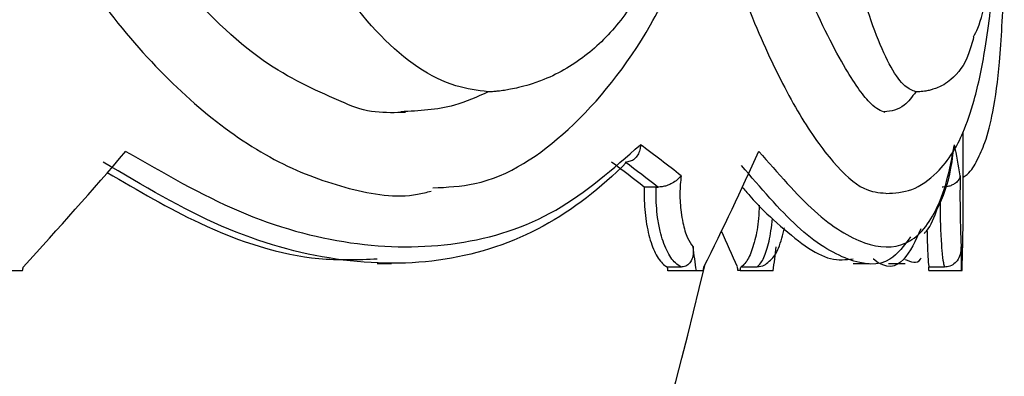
# Model space of a CAD drawing. Header units: millimetres. Extents: x 67.9 to 154, y 110.8 to 178.6.
# Tile 19 of 109: x 75.949 to 77.147, y 125.219 to 125.652. Entities that reach past the tile are written whole.
import ezdxf

# ---------------------------------------------------------------- set-up
doc = ezdxf.new("R2010")
doc.units = ezdxf.units.MM

msp = doc.modelspace()

# ---------------------------------------------------------------- linework, layer by layer
at = {"color": 7, "linetype": 'Continuous', "lineweight": 25}
for p, q in [((77.0971, 125.433), (77.0971, 125.5161)), ((76.7237, 125.4488), (76.7091, 125.4488)), ((76.7237, 125.4488), (76.7257, 125.4488)), ((76.3843, 125.3559), (76.4015, 125.3559)), ((76.7541, 125.3515), (76.7373, 125.3515)), ((76.8459, 125.3515), (76.8264, 125.3515)), ((76.9631, 125.3559), (76.9828, 125.3559)), ((77.0064, 125.3559), (77.0263, 125.3559)), ((77.0745, 125.3515), (77.0553, 125.3515)), ((75.9373, 125.3472), (75.9527, 125.3472)), ((76.7379, 125.3472), (76.7725, 125.3472)), ((76.7725, 125.3472), (76.7811, 125.3472)), ((76.8259, 125.3472), (76.823, 125.3472)), ((76.8259, 125.3472), (76.8661, 125.3472)), ((77.0553, 125.3472), (77.0951, 125.3472)), ((77.0951, 125.3472), (77.0957, 125.3472))]:
    msp.add_line(p, q, dxfattribs=at)
msp.add_arc((72.5185, 126.3485), 4.3787, 298.7805, 346.8668, dxfattribs=at)
for centre, major_axis, ratio, start_param, end_param in [((72.5221, 125.9262), (4.3917, 2.4937), 0.514092, 5.276504, 5.318808), ((72.5221, 125.6846), (4.5709, -0.7734), 0.250836, 0.432221, 0.459778), ((72.5221, 125.9262), (4.4839, 1.3156), 0.690469, 5.709712, 5.752015), ((72.5221, 125.6846), (4.5741, -0.3039), 0.29496, 0.060334, 0.08789), ((72.5221, 125.6637), (4.5308, -0.7704), 0.251876, 0.437102, 0.459319), ((72.5191, 125.6655), (4.5508, -0.7738), 0.251876, 0.436477, 0.458626), ((72.5221, 125.9262), (4.5187, -1.0076), 0.710267, 0.132554, 0.157082), ((72.5221, 125.9262), (4.3513, -2.3493), 0.543824, 0.608601, 0.621864), ((72.5221, 127.4425), (-2.6475, 12.2142), 0.305476, 4.474248, 4.476648), ((72.5221, 127.4425), (0.7763, 12.2376), 0.368427, 4.563731, 4.566131), ((72.5221, 127.4425), (-1.0581, 12.2349), 0.363793, 4.508915, 4.511315), ((72.5221, 127.9255), (2.5598, 15.0545), 0.251876, 4.583234, 4.583529), ((72.5221, 127.4425), (-2.6243, 12.1074), 0.305476, 4.472715, 4.473081), ((72.5221, 127.9255), (1.006, 15.0653), 0.296244, 4.560213, 4.560508), ((72.5221, 127.9255), (-2.319, 14.9243), 0.261136, 4.498347, 4.498644), ((72.5221, 127.4425), (0.7695, 12.1306), 0.368427, 4.562198, 4.562564), ((72.5221, 127.4425), (-1.0488, 12.1279), 0.363793, 4.507382, 4.507748), ((72.5221, 127.9255), (-0.737, 15.0667), 0.299685, 4.525775, 4.52607)]:
    msp.add_ellipse(centre, major_axis=major_axis, ratio=ratio, start_param=start_param, end_param=end_param, dxfattribs=at)
for points, knots in [([(76.3432, 125.5516), (76.3129, 125.5647), (76.2477, 125.5929), (76.1621, 125.6732), (76.0919, 125.7632), (76.0588, 125.8211), (76.0417, 125.851)], [0, 0, 0, 0, 0.2893206, 0.6223399, 0.805183, 1, 1, 1, 1]), ([(77.0023, 125.5394), (76.9969, 125.5415), (76.9853, 125.546), (76.9539, 125.5895), (76.9161, 125.6636), (76.8808, 125.7527), (76.8629, 125.8109), (76.8537, 125.841)], [0, 0, 0, 0, 0.197183, 0.428085, 0.695102, 0.842516, 1, 1, 1, 1]), ([(77.0033, 125.441), (77.0138, 125.4416), (77.0354, 125.4428), (77.0644, 125.4634), (77.0849, 125.49), (77.0986, 125.5175), (77.1123, 125.5571), (77.1254, 125.6203), (77.1365, 125.7143), (77.1404, 125.8001), (77.1424, 125.8466)], [0, 0, 0, 0, 0.096828, 0.200093, 0.283503, 0.361569, 0.471514, 0.615062, 0.791587, 1, 1, 1, 1]), ([(76.452, 125.4477), (76.4691, 125.4486), (76.5291, 125.4518), (76.6226, 125.5142), (76.7052, 125.6176), (76.7607, 125.7313), (76.7829, 125.7995), (76.7942, 125.8342)], [0, 0, 0, 0, 0.109947, 0.385182, 0.682759, 0.838719, 1, 1, 1, 1]), ([(77.0971, 125.4606), (77.0987, 125.4618), (77.1068, 125.4674), (77.1152, 125.4833), (77.1251, 125.5049), (77.1346, 125.5425), (77.1424, 125.6029), (77.1472, 125.6951), (77.147, 125.781), (77.1469, 125.8276)], [0, 0, 0, 0, 0.019256, 0.096403, 0.194723, 0.334826, 0.516515, 0.737304, 1, 1, 1, 1]), ([(75.9724, 125.7956), (75.9867, 125.7704), (76.024, 125.7049), (76.0928, 125.6149), (76.1771, 125.5333), (76.2642, 125.4753), (76.3503, 125.4444), (76.4129, 125.4343), (76.4443, 125.4425), (76.4497, 125.4439)], [0, 0, 0, 0, 0.108525, 0.282395, 0.454686, 0.625923, 0.795357, 0.964194, 1, 1, 1, 1]), ([(76.7919, 125.7956), (76.7997, 125.7704), (76.8199, 125.7049), (76.8561, 125.615), (76.8983, 125.5331), (76.9391, 125.4761), (76.9749, 125.4435), (76.9944, 125.442), (77.0031, 125.4414)], [0, 0, 0, 0, 0.116317, 0.302672, 0.487334, 0.670867, 0.852466, 1, 1, 1, 1]), ([(76.5193, 125.5645), (76.5062, 125.5663), (76.4626, 125.5721), (76.3865, 125.6242), (76.3271, 125.708), (76.301, 125.7626), (76.2977, 125.7694)], [0, 0, 0, 0, 0.166109, 0.554636, 0.944027, 1, 1, 1, 1]), ([(77.0394, 125.5645), (77.0351, 125.5663), (77.0205, 125.5721), (76.9916, 125.6242), (76.9666, 125.708), (76.9551, 125.7626), (76.9537, 125.7694)], [0, 0, 0, 0, 0.166109, 0.554636, 0.944027, 1, 1, 1, 1]), ([(77.1097, 125.6313), (77.1115, 125.6348), (77.1231, 125.6576), (77.127, 125.6944), (77.1303, 125.7255)], [0, 0, 0, 0, 0.153054, 1, 1, 1, 1]), ([(76.7188, 125.7118), (76.7073, 125.6919), (76.6843, 125.6522), (76.6407, 125.6081), (76.6015, 125.5843), (76.5714, 125.5737), (76.5576, 125.5699), (76.5474, 125.5678), (76.5391, 125.5663), (76.5324, 125.5654), (76.5268, 125.5649), (76.523, 125.5646), (76.5207, 125.5645), (76.5196, 125.5645), (76.5193, 125.5645)], [0, 0, 0, 0, 0.251195, 0.502412, 0.760252, 0.835118, 0.886182, 0.921269, 0.945638, 0.969178, 0.982685, 0.991202, 0.997437, 1, 1, 1, 1]), ([(77.1098, 125.631), (77.1079, 125.624), (77.1017, 125.6011), (77.0893, 125.5845), (77.0746, 125.5736), (77.0672, 125.5699), (77.0611, 125.5678), (77.0558, 125.5663), (77.051, 125.5654), (77.0466, 125.5649), (77.0433, 125.5646), (77.041, 125.5645), (77.0398, 125.5645), (77.0394, 125.5645)], [0, 0, 0, 0, 0.188737, 0.609117, 0.731179, 0.814432, 0.871637, 0.911369, 0.949748, 0.97177, 0.985656, 0.995822, 1, 1, 1, 1]), ([(76.5193, 125.5645), (76.5057, 125.5584), (76.4719, 125.543), (76.435, 125.5414), (76.413, 125.5404)], [0, 0, 0, 0, 0.401736, 1, 1, 1, 1]), ([(77.0394, 125.5645), (77.0349, 125.5584), (77.0236, 125.5429), (77.0095, 125.5412), (77.001, 125.5402)], [0, 0, 0, 0, 0.398092, 1, 1, 1, 1]), ([(76.4185, 125.5395), (76.3942, 125.5388), (76.3697, 125.538), (76.3433, 125.5516), (76.3432, 125.5516)], [0, 0, 0, 0, 0.9955752, 1, 1, 1, 1]), ([(76.0785, 125.4922), (76.1245, 125.4657), (76.2176, 125.4118), (76.3543, 125.3749), (76.4847, 125.3743), (76.6046, 125.4124), (76.6712, 125.4711), (76.7044, 125.5003)], [0, 0, 0, 0, 0.191598, 0.388152, 0.588614, 0.794988, 1, 1, 1, 1]), ([(76.7044, 125.5003), (76.7044, 125.5002), (76.7044, 125.4987), (76.7041, 125.4948), (76.7023, 125.4891), (76.6984, 125.4838), (76.6934, 125.4801), (76.6895, 125.4795), (76.6875, 125.4791)], [0, 0, 0, 0, 0.008022, 0.150052, 0.374561, 0.586908, 0.793345, 1, 1, 1, 1]), ([(76.8484, 125.4922), (76.8716, 125.4656), (76.9186, 125.4118), (76.9792, 125.375), (77.0295, 125.3738), (77.0599, 125.4075), (77.0775, 125.4537), (77.0835, 125.4848), (77.0865, 125.5003)], [0, 0, 0, 0, 0.1915639, 0.3880828, 0.588508, 0.7948458, 0.8970626, 1, 1, 1, 1]), ([(77.0656, 125.4225), (77.0674, 125.4261), (77.0761, 125.4433), (77.0824, 125.4682), (77.0855, 125.4942), (77.0859, 125.4975)], [0, 0, 0, 0, 0.183309, 0.896491, 1, 1, 1, 1]), ([(76.6875, 125.4791), (76.6875, 125.4791), (76.6564, 125.4472), (76.5879, 125.3944), (76.4689, 125.3542), (76.3367, 125.3547), (76.1955, 125.3935), (76.099, 125.4506), (76.0508, 125.4791)], [0, 0, 0, 0, 0.000103, 0.198183, 0.400486, 0.602774, 0.80137, 1, 1, 1, 1]), ([(77.033, 125.3884), (77.0252, 125.3777), (77.0058, 125.3512), (76.9591, 125.3557), (76.898, 125.3924), (76.8506, 125.4479), (76.8275, 125.4749)], [0, 0, 0, 0, 0.189149, 0.467705, 0.741176, 1, 1, 1, 1]), ([(76.0557, 125.4665), (76.0932, 125.4446), (76.1807, 125.3935), (76.293, 125.3578), (76.3608, 125.3606), (76.3843, 125.3616)], [0, 0, 0, 0, 0.328988, 0.767737, 1, 1, 1, 1]), ([(76.7539, 125.4626), (76.7539, 125.4626), (76.7524, 125.4607), (76.749, 125.4571), (76.7424, 125.4529), (76.7364, 125.4504), (76.7308, 125.4489), (76.7274, 125.4488), (76.7257, 125.4488)], [0, 0, 0, 0, 0.0052473, 0.3347173, 0.561693, 0.7130177, 0.8563265, 1, 1, 1, 1]), ([(76.7539, 125.4626), (76.7532, 125.4555), (76.7519, 125.4408), (76.7532, 125.4207), (76.7564, 125.4022), (76.7612, 125.3866), (76.7661, 125.3794), (76.7684, 125.3761)], [0, 0, 0, 0, 0.211149, 0.434525, 0.570082, 0.797736, 1, 1, 1, 1]), ([(77.0933, 125.4626), (77.0933, 125.4626), (77.0932, 125.4607), (77.0918, 125.4571), (77.0872, 125.4529), (77.0821, 125.4504), (77.077, 125.4489), (77.0733, 125.4488), (77.0714, 125.4488)], [0, 0, 0, 0, 0.005247, 0.334717, 0.561693, 0.713018, 0.856326, 1, 1, 1, 1]), ([(77.0933, 125.4626), (77.0933, 125.4555), (77.0931, 125.4408), (77.0933, 125.4207), (77.0936, 125.4022), (77.0941, 125.3866), (77.0945, 125.3794), (77.0947, 125.3761)], [0, 0, 0, 0, 0.211149, 0.434525, 0.570082, 0.797736, 1, 1, 1, 1]), ([(76.7091, 125.4488), (76.7091, 125.4459), (76.7087, 125.433), (76.7103, 125.41), (76.7159, 125.3833), (76.7246, 125.3629), (76.7323, 125.3541), (76.7366, 125.3519), (76.7373, 125.3515)], [0, 0, 0, 0, 0.065521, 0.287832, 0.510104, 0.733494, 0.959528, 1, 1, 1, 1]), ([(76.7541, 125.3515), (76.7517, 125.353), (76.7453, 125.3567), (76.7359, 125.3709), (76.7289, 125.3913), (76.7245, 125.4152), (76.7232, 125.4339), (76.7236, 125.4463), (76.7237, 125.4488)], [0, 0, 0, 0, 0.136593, 0.361698, 0.587326, 0.721994, 0.944215, 1, 1, 1, 1]), ([(76.828, 125.4494), (76.8312, 125.4456), (76.846, 125.4279), (76.8838, 125.392), (76.929, 125.3573), (76.9543, 125.3605), (76.9631, 125.3616)], [0, 0, 0, 0, 0.058555, 0.273767, 0.748623, 1, 1, 1, 1]), ([(76.8489, 125.4268), (76.8487, 125.4213), (76.8481, 125.4059), (76.844, 125.3834), (76.8371, 125.3629), (76.8307, 125.3541), (76.827, 125.3519), (76.8264, 125.3515)], [0, 0, 0, 0, 0.1471419, 0.4133243, 0.6808458, 0.9515329, 1, 1, 1, 1]), ([(77.0497, 125.3925), (77.0506, 125.3933), (77.0578, 125.4006), (77.0619, 125.4123), (77.0656, 125.4225)], [0, 0, 0, 0, 0.119879, 1, 1, 1, 1]), ([(76.8578, 125.3559), (76.8601, 125.3577), (76.8666, 125.3627), (76.874, 125.3759), (76.8775, 125.3906), (76.8795, 125.3992)], [0, 0, 0, 0, 0.185059, 0.521055, 1, 1, 1, 1]), ([(77.0457, 125.3978), (77.0392, 125.3837), (77.0259, 125.3546), (77.0042, 125.3477), (76.9878, 125.3611), (76.9877, 125.3611)], [0, 0, 0, 0, 0.484427, 0.999422, 1, 1, 1, 1]), ([(77.053, 125.3967), (77.0531, 125.3925), (77.0534, 125.3792), (77.0542, 125.3631), (77.0549, 125.3541), (77.0552, 125.3519), (77.0553, 125.3515)], [0, 0, 0, 0, 0.175413, 0.551421, 0.931878, 1, 1, 1, 1]), ([(76.7684, 125.3761), (76.7687, 125.373), (76.7691, 125.3669), (76.7667, 125.3593), (76.7625, 125.354), (76.758, 125.3518), (76.7549, 125.3516), (76.7541, 125.3515)], [0, 0, 0, 0, 0.266697, 0.51179, 0.715584, 0.920546, 1, 1, 1, 1]), ([(77.0947, 125.3761), (77.0945, 125.373), (77.0941, 125.3669), (77.0903, 125.3593), (77.0846, 125.354), (77.079, 125.3518), (77.0755, 125.3516), (77.0745, 125.3515)], [0, 0, 0, 0, 0.2666968, 0.5117896, 0.7155839, 0.9205464, 1, 1, 1, 1]), ([(77.0263, 125.3609), (77.0336, 125.3578), (77.0415, 125.3545), (77.0456, 125.3622), (77.0459, 125.3627)], [0, 0, 0, 0, 0.933431, 1, 1, 1, 1]), ([(76.8579, 125.3558), (76.8573, 125.3553), (76.8549, 125.3531), (76.8505, 125.3518), (76.8469, 125.3516), (76.8459, 125.3515)], [0, 0, 0, 0, 0.16845, 0.767701, 1, 1, 1, 1])]:
    msp.add_open_spline(points, degree=3, knots=knots, dxfattribs=at)
at = {"color": 1, "linetype": 'Continuous', "lineweight": 25}
for points, knots in [([(77.0745, 125.3515), (77.0741, 125.353), (77.0731, 125.3567), (77.0714, 125.3709), (77.0702, 125.3914), (77.0694, 125.4118), (77.0694, 125.424), (77.0693, 125.4302)], [0, 0, 0, 0, 0.158746, 0.42036, 0.682582, 0.839091, 1, 1, 1, 1]), ([(76.8459, 125.3515), (76.8476, 125.3529), (76.852, 125.3567), (76.8582, 125.3709), (76.8629, 125.3909), (76.8645, 125.4055), (76.865, 125.4107)], [0, 0, 0, 0, 0.1917902, 0.5078619, 0.8246669, 1, 1, 1, 1])]:
    msp.add_open_spline(points, degree=3, knots=knots, dxfattribs=at)

doc.saveas('drawing.dxf')
